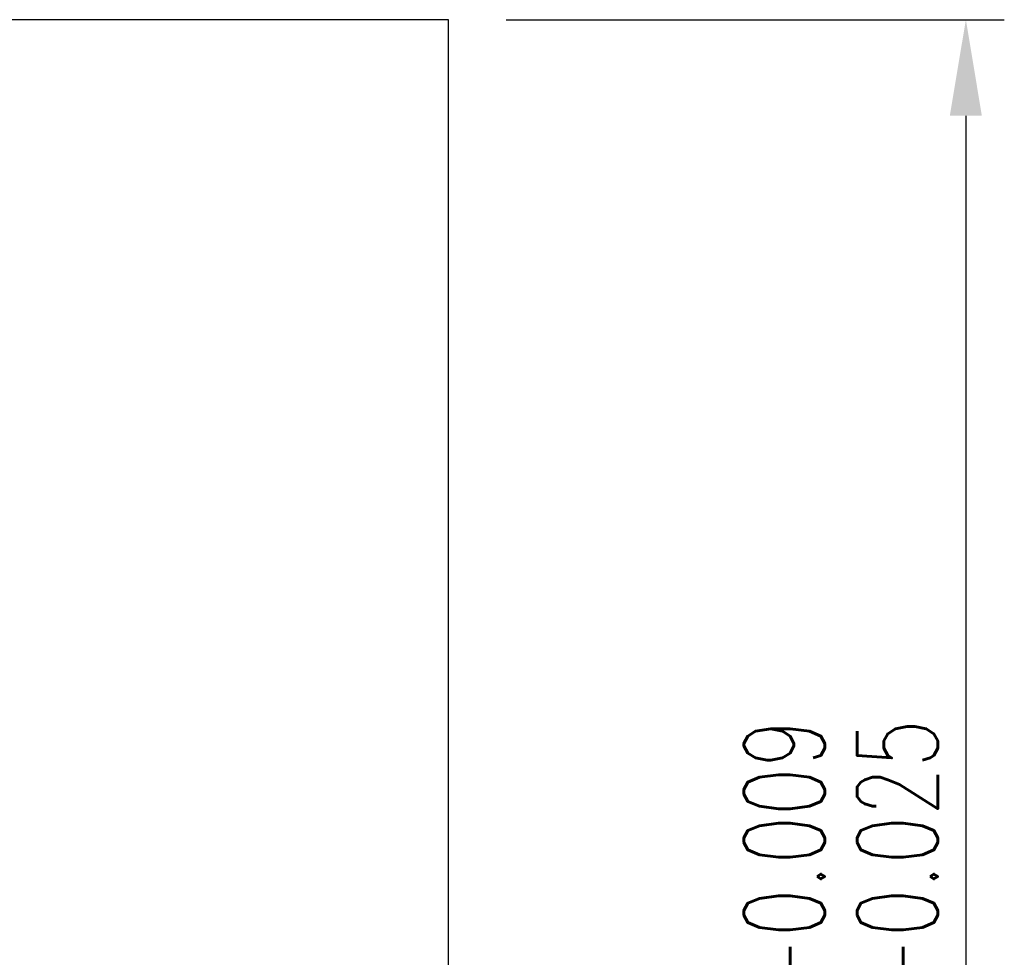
# Model space of a CAD drawing. Header units: millimetres. Extents: x -1 to 163, y -1 to 94.
# Tile 51 of 51: x 142 to 163, y 45 to 64. Entities that reach past the tile are written whole.
import ezdxf

# ---------------------------------------------------------------- set-up
doc = ezdxf.new("R2010")
doc.units = ezdxf.units.MM
doc.header["$LTSCALE"] = 0.1
doc.layers.get('DEFPOINTS').update_dxf_attribs({"linetype": 'CONTINUOUS'})
doc.layers.add('CHA', color=7, linetype='CONTINUOUS')
doc.layers.add('OUT', color=3, linetype='CONTINUOUS')
doc.styles.add('DIM-7', font='SIMPLEX.shx', dxfattribs={"width": 0.7, "bigfont": 'chineset.shx'})
doc.dimstyles.new('CNS', dxfattribs={"dimtxt": 3.5, "dimasz": 2.5, "dimexe": 1, "dimexo": 1.5, "dimgap": 0.09, "dimtad": 0, "dimdsep": 46, "dimtxsty": 'DIM-7', "dimcen": 0.09, "dimclrd": 1, "dimclre": 1, "dimclrt": 4, "dimadec": 0, "dimazin": 0, "dimtfac": 1, "dimtix": 1, "dimtmove": 2, "dimatfit": 3, "dimfxl": 1, "dimtvp": 0.971429, "dimtolj": 1, "dimarcsym": 0})

# ---------------------------------------------------------------- blocks, each defined once
blk = doc.blocks.new('*D9')
at = {"layer": 'CHA', "lineweight": -2, "transparency": 16777216}
for p, q in [((152.296, 64.437), (162.656, 64.437)), ((161.856, 62.437), (161.856, 26.437)), ((152.296, 24.437), (162.656, 24.437))]:
    blk.add_line(p, q, dxfattribs=at)
at = {"layer": 'CHA', "transparency": 16777216}
for points in [[(161.522, 62.437), (162.189, 62.437), (161.856, 64.437)], [(161.522, 26.437), (162.189, 26.437), (161.856, 24.437)]]:
    blk.add_solid(points, dxfattribs=at)
at = {"layer": 'DEFPOINTS', "color": 0, "transparency": 16777216}
for p in [(151.096, 64.437), (151.096, 24.437), (161.856, 24.437)]:
    blk.add_point(p, dxfattribs=at)
at = {"layer": 'CHA', "transparency": 16777216, "insert": (159.256, 44.437), "char_height": 2.8, "attachment_point": 5, "rotation": 90, "style": 'DIM-7'}
blk.add_mtext('\\A1;%%C40{\\H1.68;\\S-0.009^ -0.025;}', dxfattribs=at)

msp = doc.modelspace()

# ---------------------------------------------------------------- linework, layer by layer
at = {"layer": 'OUT', "color": 7, "linetype": 'Continuous'}
for p, q in [((151.096, 64.437), (118.096, 64.437)), ((151.096, 24.437), (151.096, 64.437))]:
    msp.add_line(p, q, dxfattribs=at)

# ---------------------------------------------------------------- dimensions: what is measured, and where the dimension line sits
at = {"layer": 'CHA', "color": 7}
dim = msp.add_linear_dim(base=(161.856, 24.437), p1=(151.096, 64.437), p2=(151.096, 24.437), angle=90, text='%%C<>', dimstyle='CNS', override={"dimscale": 0.8, "dimgap": 0.8, "dimtad": 1, "dimclrd": 256, "dimclre": 256, "dimclrt": 256, "dimadec": 2, "dimazin": 2, "dimtol": 1, "dimlim": 0, "dimtp": -0.009, "dimtm": 0.025, "dimtfac": 0.6, "dimtdec": 3, "dimtmove": 1}, dxfattribs=at)
dim.commit()
dim.dimension.update_dxf_attribs({"geometry": '*D9', "text_midpoint": (159.256, 44.437)})

doc.saveas('drawing.dxf')
